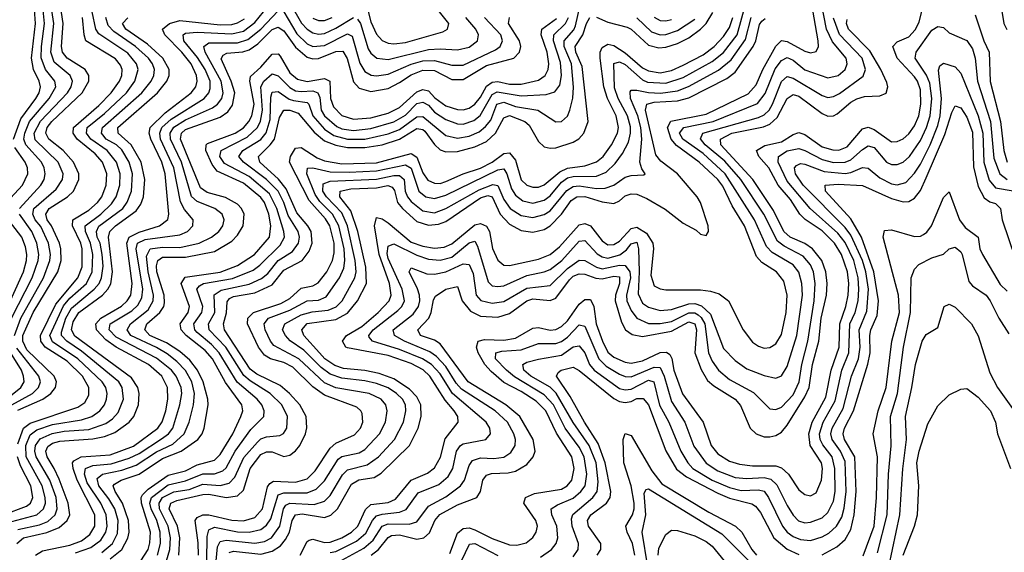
# Model space of a CAD drawing. Header units: inches. Extents: x 501365 to 657855, y 482276 to 547543.
# Tile 147 of 256: x 533257 to 536660, y 520400 to 522243. Entities that reach past the tile are written whole.
import ezdxf

# ---------------------------------------------------------------- set-up
doc = ezdxf.new("R2010")
doc.units = ezdxf.units.IN
doc.header["$MEASUREMENT"] = 0
doc.layers.add('A5532', color=7, linetype='Continuous')

msp = doc.modelspace()

# ---------------------------------------------------------------- linework, layer by layer
at = {"layer": 'A5532', "color": 5}
for points, elevation in [([(534225.9, 520390), (534250, 520437.8), (534257.9, 520442.1), (534270, 520445.7), (534310, 520433.8), (534330, 520435.4), (534370, 520449.7), (534403.6, 520470), (534425.5, 520490), (534452.4, 520547.6), (534470, 520564.9), (534530, 520572.6), (534556.2, 520583.8), (534610, 520649.1), (534665.8, 520674.2), (534690, 520692.4), (534711, 520729), (534727.6, 520792.4), (534771.8, 520850), (534770.7, 520870), (534758.9, 520890), (534726.9, 520926.9), (534674.4, 521010), (534651.1, 521031.1), (534610, 521053.1), (534530, 521081.5), (534390, 521107.2), (534383.8, 521110), (534372.5, 521130), (534385.8, 521150), (534439, 521181), (534496.1, 521230), (534533.9, 521270), (534540.9, 521290), (534535.1, 521330), (534499.6, 521430), (534483.3, 521530), (534490, 521558.3), (534510, 521553.9), (534530, 521540), (534610, 521473.5), (534650, 521458.7), (534690, 521451.8), (534724.2, 521455.8), (534750, 521467.5), (534830, 521532.9), (534850, 521537.9), (534870, 521528.1), (534881.1, 521510), (534891.1, 521451.1), (534910, 521410.8), (534930, 521394), (534950, 521392.6), (535050, 521413.9), (535090, 521430.8), (535122.8, 521457.2), (535190, 521532.5), (535210, 521538), (535230, 521529.2), (535270, 521478.2), (535290, 521464.1), (535310, 521464.9), (535330, 521477.1), (535370, 521520), (535390, 521525.3), (535423.7, 521503.7), (535445.2, 521470), (535447.1, 521450), (535438.8, 521358.8), (535450, 521322.2), (535470, 521311.7), (535490, 521307.8), (535610, 521308), (535644.1, 521304.1), (535674.7, 521294.7), (535706.6, 521270), (535757, 521170), (535790, 521126.8), (535810, 521112.9), (535830, 521106.6), (535850, 521108.4), (535870, 521121.6), (535890, 521153.8), (535906.3, 521230), (535909.2, 521290), (535898, 521338), (535872.8, 521370), (535822.2, 521402.2), (535803.4, 521423.4), (535762.5, 521530), (535719, 521599), (535686.7, 521666.7), (535670.4, 521690), (535605.9, 521750), (535527.3, 521807.3), (535508.8, 521830), (535495.5, 521870), (535507.9, 521892.1), (535630, 521916.3), (535774.2, 521985.8), (535802.1, 522017.9), (535825.2, 522070), (535870, 522151.5), (535889.4, 522170.6), (535910, 522167.7), (535970, 522133.4), (535990, 522128), (536010, 522132.9), (536018.2, 522150), (536016.5, 522170), (535979.2, 522390)], 2180), ([(534744.1, 520395.9), (534770, 520466.3), (534790, 520482.7), (534810, 520484.6), (534830, 520478.2), (534890, 520447.3), (534950, 520426.1), (534975.4, 520424.6), (535007.1, 520432.9), (535030, 520451), (535042.5, 520470), (535046.2, 520490), (535040.5, 520510), (534999.6, 520570), (535004.5, 520590), (535035.9, 520604.1), (535130, 520619), (535149.5, 520630.5), (535164.8, 520650), (535173.2, 520690), (535164.8, 520730), (535111.9, 520811.9), (535075.4, 520890), (535042.5, 520922.5), (534990, 520956.4), (534930, 520987.5), (534886, 521026), (534864.8, 521050), (534841.4, 521090), (534835.9, 521110), (534841.9, 521130), (534863.9, 521136.1), (534930, 521134.6), (534970, 521140.5), (535030, 521175.7), (535050, 521177.7), (535090, 521168.2), (535110, 521170.6), (535130, 521181.3), (535150, 521201), (535190, 521258.4), (535210, 521274.8), (535230, 521274.4), (535241, 521250), (535249, 521190), (535271.3, 521130), (535290, 521092.9), (535310, 521075), (535350, 521057.5), (535370, 521054.9), (535410, 521062.8), (535470, 521091.8), (535492.1, 521092.1), (535504.2, 521084.2), (535510.7, 521070.7), (535517.2, 521030), (535548.3, 520948.3), (535619.3, 520850), (535646.3, 520770), (535670, 520741.3), (535710, 520715.8), (535745.1, 520705.1), (535790, 520699.6), (535870, 520698.8), (535890, 520692.4), (535913.7, 520670), (535950, 520615.9), (535970, 520599.5), (535990, 520595.7), (536010, 520606.4), (536028, 520650), (536031.6, 520690), (536028.3, 520710), (535988.8, 520770), (535983.9, 520810), (535995.9, 520850), (536043.3, 520936.7), (536061.8, 521030), (536088.7, 521110), (536091.2, 521190), (536112.3, 521250), (536120.7, 521290), (536122.9, 521330), (536117.9, 521370), (536097.5, 521430), (536073.2, 521470), (536030, 521512), (535971.7, 521551.7), (535953.7, 521570), (535920.6, 521620.6), (535878.9, 521670), (535845.6, 521730), (535811.5, 521770), (535803.5, 521790), (535832.7, 521807.3), (535890, 521820.1), (535930, 521846.1), (535950, 521853), (535970, 521845.4), (536030, 521802.5), (536067.8, 521792.2), (536088.6, 521791.4), (536116.8, 521803.2), (536170, 521865), (536189.1, 521870.9), (536210, 521862.9), (536270, 521820.1), (536290, 521820.8), (536310, 521830.5), (536330, 521848.1), (536350, 521875.3), (536364.8, 521910), (536371.3, 521950), (536370, 521999.8), (536360.3, 522030), (536350, 522045.6), (536289.8, 522110), (536274.6, 522150), (536290, 522166), (536330, 522183.6), (536352.4, 522207.6), (536365.6, 522234.4), (536388.7, 522331.3)], 2080), ([(533235.3, 521830), (533260.6, 521899.4), (533312.5, 521970), (533324.1, 521990), (533328.7, 522010), (533323.8, 522030), (533304, 522070), (533297.2, 522110), (533311.4, 522230), (533305.2, 522310)], 2680), ([(533250, 520891.4), (533336.7, 520930), (533364.9, 520950), (533381, 520970), (533383.7, 520990), (533376, 521010), (533281, 521101), (533267.3, 521130), (533268.1, 521150), (533303.2, 521230), (533388.4, 521370), (533400.3, 521410), (533399.3, 521450), (533393.9, 521470), (533366.9, 521530), (533352.2, 521550), (533347.5, 521570), (533359, 521590), (533421.9, 521630), (533442.8, 521650), (533461.1, 521690), (533461.3, 521710), (533443.2, 521750), (533406.6, 521790), (533357.2, 521830), (533347, 521850), (533351.8, 521870), (533367.7, 521890), (533473, 521990), (533495.2, 522030), (533495.2, 522050), (533482.9, 522070), (533420.9, 522110), (533405.2, 522130), (533401.2, 522150), (533407.6, 522230), (533391.6, 522330)], 2620), ([(533256.5, 521590), (533329.9, 521670), (533341, 521690), (533345.2, 521710), (533341.9, 521730), (533332, 521750), (533278, 521810), (533271.6, 521830), (533274.3, 521850), (533290.5, 521890), (533358.3, 521970), (533381.3, 522010), (533378.6, 522030), (533346.4, 522070), (533331.1, 522111.1), (533331.7, 522150), (533342.9, 522230), (533334, 522310)], 2660), ([(533450, 520397.8), (533502.9, 520417.1), (533537.5, 520442.5), (533555, 520470), (533559.7, 520490), (533555.6, 520530), (533536.9, 520570), (533490, 520640.3), (533480.3, 520670), (533483.9, 520690), (533510, 520700.4), (533573.5, 520706.5), (533634.7, 520725.3), (533670, 520742.3), (533747.3, 520792.7), (533770.8, 520810), (533785.8, 520830), (533810.4, 520910), (533816.9, 520950), (533814.4, 520970), (533797.2, 521010), (533781.3, 521030), (533730, 521072.1), (533590, 521144.4), (533566.5, 521170), (533569.7, 521190), (533644.5, 521235.5), (533665.1, 521254.9), (533679.3, 521280.7), (533682.1, 521310), (533658.8, 521450), (533663.6, 521470), (533690, 521482.4), (533810, 521498.4), (533836.6, 521510), (533854.8, 521530), (533856.2, 521550), (533826.6, 521586.6), (533812.3, 521612.3), (533789.6, 521730), (533743.6, 521830), (533741.3, 521850), (533748.6, 521870), (533780.8, 521899.2), (533894, 521970), (533910.8, 521989.2), (533915.5, 522004.5), (533914.8, 522030), (533897.6, 522070), (533871.5, 522111.5), (533824.1, 522170), (533821.4, 522190), (533830, 522195.8), (533870, 522199.2), (533990, 522193.6), (534030, 522203.6), (534070, 522233.3), (534130, 522306.5)], 2460), ([(533764.5, 520370), (533775.7, 520410), (533777.9, 520450), (533770.3, 520490), (533740, 520550), (533738.6, 520570), (533750.4, 520589.6), (533790, 520609.1), (533842.1, 520617.9), (533890, 520636), (533950, 520630.9), (533981.2, 520638.8), (534000, 520660), (534031.9, 520728.1), (534078.7, 520781.3), (534090, 520792.1), (534110, 520799.7), (534155.7, 520804.3), (534168.7, 520811.3), (534180.3, 520830), (534182.3, 520870), (534163.3, 520910), (534122.7, 520950), (534053.1, 520993.1), (534031.8, 521011.8), (533968.8, 521110), (533911.5, 521170), (533909, 521190), (533931.2, 521230), (533929, 521291), (533952.9, 521307.1), (534050, 521328.2), (534092.7, 521347.3), (534114.9, 521365.1), (534150, 521409.5), (534199.4, 521440.6), (534219.9, 521470), (534223.7, 521490), (534219.3, 521510), (534184.8, 521564.8), (534169.5, 521610), (534149.7, 521649.7), (534109.9, 521689.9), (534029.9, 521750), (534013.7, 521770), (534027.8, 521790), (534090, 521828.2), (534108.6, 521851.4), (534122.4, 521897.6), (534125.4, 521974.6), (534130, 521992.6), (534150, 521993.9), (534187.8, 521967.8), (534202.7, 521962.7), (534250, 521956.5), (534256.5, 521950), (534270, 521910), (534310, 521863.7), (534342.5, 521842.5), (534390, 521829.7), (534450, 521829.7), (534530, 521848.1), (534570, 521862.7), (534630, 521906.2), (534650, 521907.8), (534730, 521842.5), (534770, 521832.7), (534810, 521839.6), (534845, 521855), (534867.3, 521872.7), (534884.7, 521895.3), (534906.5, 521950), (534930, 521957.5), (534970, 521942.9), (535047.5, 521930), (535110, 521889.5), (535130, 521890.1), (535150, 521909.3), (535158.7, 521930), (535168.3, 521971.7), (535171.1, 522008.9), (535164, 522090), (535139.1, 522150), (535138.9, 522170), (535171.9, 522208.1), (535178.3, 522221.7), (535196.2, 522303.8)], 2340), ([(534190, 522301.5), (534230.3, 522230.3), (534250, 522209.5), (534270, 522197.4), (534290, 522193.2), (534310, 522195.5), (534350, 522213.8), (534410, 522250.5)], 2460), ([(534330, 520398.9), (534350, 520403.4), (534420.9, 520439.1), (534453.6, 520466.4), (534476.2, 520510), (534490, 520525.7), (534510, 520532.6), (534570, 520538.9), (534592.1, 520547.9), (534634, 520606), (534705.6, 520634.4), (534737.7, 520662.3), (534754.3, 520690), (534767.1, 520750), (534780.4, 520770), (534790, 520775.4), (534867.6, 520790), (534883.8, 520810), (534881.3, 520830), (534869, 520850), (534753.1, 520950), (534710, 521017.8), (534679.7, 521050), (534648.9, 521068.9), (534570, 521101.7), (534476.8, 521130), (534464.9, 521144.9), (534463.5, 521150), (534478.4, 521170), (534563.9, 521236.1), (534578.2, 521250), (534587.3, 521270), (534578.9, 521310), (534530, 521416.7), (534526.6, 521433.4), (534530, 521458.9), (534550, 521467.6), (534630, 521427.7), (534670, 521414.5), (534710, 521410.7), (534750, 521421.3), (534810, 521470.9), (534830, 521476.6), (534839.4, 521459.4), (534875.8, 521335.8), (534890, 521322.1), (534910, 521319.2), (534930, 521322.5), (535010, 521358.2), (535070, 521370.1), (535090, 521378.7), (535130.2, 521410), (535190, 521476.2), (535210, 521478.4), (535252.4, 521432.4), (535270, 521422), (535290, 521417.9), (535331.3, 521428.7), (535354, 521446), (535370, 521467.6), (535390, 521473.6), (535395.5, 521450), (535398, 521370), (535394, 521294), (535410, 521262.5), (535430, 521247.9), (535470, 521236.9), (535510, 521239.8), (535570, 521260.1), (535590, 521260.6), (535612.9, 521252.9), (535644.3, 521224.3), (535690, 521104.7), (535730, 521063.1), (535770, 521035.3), (535830, 521011.8), (535870, 521002.7), (535890, 521010.1), (535910, 521042.7), (535943.1, 521150), (535962.1, 521290), (535960.2, 521330), (535949.3, 521369.3), (535930, 521394.2), (535857.8, 521437.8), (535838.4, 521458.4), (535796.9, 521550), (535695.5, 521710), (535619.4, 521779.4), (535548.9, 521828.9), (535537.3, 521850), (535552, 521870), (535653.3, 521890), (535807.5, 521952.5), (535833.1, 521986.9), (535867.6, 522072.4), (535890, 522101.1), (535910, 522112.1), (535930, 522102.6), (535970, 522069.2), (536050, 522041.3), (536085.7, 522050), (536109.9, 522070), (536117.4, 522090), (536113.4, 522110), (536066.5, 522166.5), (536045.5, 522210), (536026.4, 522310)], 2160), ([(536642.5, 522330), (536658.4, 522230), (536669.2, 522209.2)], 2120), ([(533230, 520506.7), (533316, 520530), (533338.6, 520550), (533345.7, 520570), (533345.3, 520590), (533334.2, 520630), (533279.5, 520730), (533278.4, 520770), (533293.5, 520806.5), (533316, 520824), (533370, 520842.7), (533470, 520858.9), (533506.6, 520870), (533534.2, 520890), (533549.6, 520910), (533557.4, 520930), (533559.4, 520950), (533554.3, 520970), (533541.7, 520990), (533458.1, 521070), (533370, 521128.1), (533361.1, 521150), (533407.7, 521252.3), (533430, 521279), (533487.2, 521330), (533507.6, 521370), (533509.4, 521430.6), (533502, 521470), (533483.7, 521510), (533483.1, 521530), (533537.1, 521570), (533573.9, 521606.1), (533589.7, 521630), (533602.7, 521670), (533603.7, 521710), (533591.5, 521750), (533559.1, 521790), (533502.6, 521830), (533488.1, 521850), (533490.2, 521870), (533550, 521918.3), (533625.4, 521990), (533655.2, 522030), (533666, 522070), (533660.8, 522090), (533630, 522127), (533530, 522193.8), (533520.4, 522210), (533507.1, 522270)], 2560), ([(533239.4, 521150), (533260.8, 521210), (533339.1, 521350), (533361.4, 521410), (533362.8, 521430), (533355.9, 521470), (533330, 521527.4), (533310.8, 521550), (533302.2, 521570), (533305.6, 521590), (533383.2, 521656.8), (533404.3, 521690), (533406.7, 521710), (533389.9, 521750), (533310, 521827.7), (533306.3, 521850), (533328.6, 521891.4), (533422.3, 521990), (533434.6, 522010), (533438.8, 522030), (533431.3, 522050), (533376.4, 522096.4), (533364.4, 522130), (533374.8, 522230), (533365.1, 522290)], 2640), ([(533540.8, 520399.2), (533577.8, 520430), (533594.8, 520465.2), (533596.8, 520510), (533585.1, 520550), (533565.2, 520585.2), (533529.8, 520630), (533524.9, 520655.1), (533542.5, 520670), (533610, 520683.7), (533659, 520701), (533730, 520748), (533785.8, 520774.2), (533825.2, 520810), (533842.7, 520850), (533857.9, 520910), (533861, 520950), (533851.4, 520990), (533830, 521028.6), (533800.1, 521060.1), (533766.4, 521086.4), (533730, 521108.2), (533640.7, 521150), (533628.2, 521170), (533639.3, 521190), (533700.8, 521239.2), (533718.6, 521270), (533719.8, 521290), (533700.9, 521370), (533694.8, 521425.2), (533707.4, 521450), (533750, 521456.1), (533810, 521454.9), (533877, 521470), (533920.2, 521490), (533944.7, 521510), (533958.6, 521530), (533963.4, 521550), (533956.2, 521570), (533931.1, 521590), (533870, 521613.4), (533851.1, 521631.1), (533815.7, 521750), (533777.8, 521830), (533777.4, 521850), (533790, 521871.4), (533830, 521896.3), (533922.7, 521937.3), (533940.1, 521950), (533954.9, 521970), (533960.1, 521990), (533953.5, 522030), (533897.7, 522130), (533893.2, 522150), (533910, 522162.2), (534010, 522163.1), (534045.3, 522174.7), (534090, 522210), (534150, 522273.4)], 2440), ([(533903.8, 520370), (533904.9, 520455.1), (533910, 520478), (533930, 520487.2), (534010, 520471), (534050, 520469.3), (534090, 520479), (534110, 520493.8), (534124.3, 520515.7), (534150, 520598.7), (534170, 520606.4), (534250, 520605.5), (534281.5, 520618.5), (534310, 520647.8), (534357.9, 520722.1), (534370, 520731.4), (534430, 520744.3), (534450, 520755.4), (534501, 520810), (534521, 520850), (534526.8, 520890), (534522.7, 520910), (534506.3, 520930), (534465.2, 520950), (534350, 520969.6), (534310, 520986.6), (534222.1, 521070), (534135.4, 521115.4), (534123.5, 521130), (534104.7, 521170), (534101.3, 521190), (534116.7, 521210), (534190, 521238.3), (534250, 521270), (534290, 521272.8), (534315.8, 521284.2), (534362.6, 521350), (534377.2, 521382.8), (534381.1, 521410), (534378.4, 521450), (534360.1, 521530), (534337.6, 521570), (534294.3, 521614.3), (534277.7, 521637.7), (534248.7, 521710), (534251.1, 521728.9), (534270, 521729.7), (534330, 521716.4), (534395.1, 521715.1), (534490, 521719.7), (534590, 521741.1), (534610, 521728.9), (534636.4, 521650), (534660.7, 521630), (534690, 521623.6), (534730, 521635.2), (534910, 521723.4), (534930, 521726.9), (534941, 521710), (534957.1, 521657.1), (534970, 521635.5), (534996.1, 521616.1), (535030, 521608.5), (535070, 521618.4), (535090, 521633.5), (535130, 521680.2), (535150, 521695.1), (535170, 521700.7), (535250, 521701.6), (535284.4, 521715.6), (535314.9, 521745.1), (535339.8, 521780.2), (535360.9, 521819.1), (535368.5, 521850), (535367.6, 521872.4), (535357.6, 521910), (535325.7, 521970), (535313.2, 522006.8), (535310, 522090.9), (535330, 522097.3), (535350, 522087.3), (535410, 522034.5), (535427, 522027), (535490, 522022.8), (535550, 522043.3), (535650, 522098.7), (535690, 522129.6), (535736.3, 522190), (535765.1, 522294.9)], 2260), ([(534170, 522270.1), (534214.2, 522194.2), (534250, 522159.1), (534270, 522149.8), (534310, 522153.1), (534390, 522193.8), (534405.9, 522185.9), (534431.9, 522091.9), (534450, 522063.8), (534471.4, 522051.4), (534490, 522048.3), (534530, 522053.8), (534610, 522089.3), (534650, 522100.2), (534690, 522101.6), (534750, 522085.7), (534790, 522085.5), (534901.4, 522138.6), (534917.5, 522150), (534925.6, 522170), (534919.6, 522190), (534863.7, 522250)], 2440), ([(534456.5, 522290), (534470, 522235.7), (534490, 522193), (534510, 522170.5), (534530, 522161.4), (534550, 522158.9), (534590, 522163.9), (534718.8, 522201.2), (534735, 522210), (534740.4, 522230), (534707.7, 522270)], 2480), ([(535250, 522251.1), (535290, 522234), (535356.8, 522216.8), (535370.4, 522210), (535430, 522155), (535465.4, 522145.4), (535490, 522147.4), (535530, 522160.3), (535570, 522180.6), (535610.5, 522210), (535630, 522230.1), (535652.8, 522267.2)], 2320), ([(533247.4, 520430), (533270, 520450.2), (533351.1, 520468.9), (533393.7, 520486.3), (533421, 520510), (533429.7, 520530), (533423.9, 520570), (533392.9, 520652.9), (533376.5, 520690), (533351.6, 520730), (533347.1, 520750), (533353.9, 520766.1), (533370, 520777.6), (533395, 520785), (533510, 520792.4), (533550, 520801.1), (533585.2, 520814.8), (533635.2, 520850), (533650.8, 520870), (533666.9, 520910), (533669.7, 520950), (533665.4, 520970), (533643.6, 521003.6), (533447.4, 521147.4), (533435.6, 521170), (533442, 521198), (533461.2, 521230), (533543, 521290), (533561.6, 521310), (533571.4, 521328.6), (533577.8, 521370), (533563.5, 521490), (533568.6, 521510), (533587.9, 521530), (533659, 521581), (533675.3, 521604.7), (533684.6, 521630), (533688.8, 521690), (533676.2, 521750), (533642.4, 521810), (533597.2, 521850), (533595.9, 521870), (533733.5, 521990), (533765.9, 522030), (533773.5, 522050), (533773.4, 522070), (533752.1, 522110), (533698.5, 522158.5), (533624.2, 522210), (533612.6, 522230), (533630.7, 522249.3)], 2520), ([(533250, 520478.8), (533325.1, 520494.9), (533353.6, 520506.4), (533379, 520530), (533385.9, 520550), (533382.5, 520590), (533361.5, 520650), (533313.5, 520730), (533308.8, 520750), (533311.3, 520770), (533327.1, 520792.9), (533368.6, 520811.4), (533410, 520819.7), (533495.5, 520824.5), (533554.1, 520845.9), (533577.8, 520862.2), (533596.7, 520883.3), (533615.3, 520930), (533611.3, 520970), (533599.2, 520990), (533470, 521096.3), (533420.1, 521130), (533401.8, 521150), (533401.2, 521161.2), (533416, 521210), (533435.3, 521244.7), (533514.7, 521310), (533531, 521330), (533539.8, 521350), (533544.8, 521390), (533541.7, 521430), (533535.1, 521470), (533524.7, 521490), (533521.7, 521510), (533530, 521528.7), (533612.9, 521590), (533628.8, 521611.2), (533643.7, 521650), (533647, 521710), (533635.5, 521750), (533610, 521792.1), (533591.3, 521810), (533555.9, 521830), (533544.2, 521844.2), (533540, 521850), (533542.7, 521870), (533679.1, 521990), (533711.6, 522030), (533720.5, 522050), (533722.5, 522070), (533716.1, 522090), (533701.9, 522110), (533657.1, 522150), (533581.7, 522201.7), (533562.8, 522222.8), (533554, 522250)], 2540), ([(533250, 520775.1), (533269.4, 520830), (533292.6, 520847.4), (533458.1, 520901.9), (533481.9, 520918.1), (533495.9, 520944.1), (533495.9, 520970), (533473.6, 521010), (533421, 521061), (533344.4, 521110), (533330.3, 521130), (533328.7, 521150), (533381.8, 521258.2), (533457.6, 521350), (533472.7, 521387.3), (533472.6, 521450), (533468, 521470), (533439, 521530), (533440.9, 521550), (533496, 521584), (533525.4, 521610), (533540.2, 521630), (533556.1, 521670), (533558.5, 521710), (533543.4, 521750), (533518.2, 521778.2), (533455.7, 521830), (533442, 521850), (533442.7, 521870), (533530, 521945.6), (533573.2, 521990), (533601.6, 522030), (533609.4, 522050), (533610.8, 522070), (533605.5, 522085.5), (533587.7, 522107.7), (533485.7, 522170), (533479.5, 522190), (533474.3, 522250)], 2580), ([(533311.9, 520390), (533335.1, 520404.9), (533430, 520424.5), (533470, 520440.1), (533498.7, 520461.3), (533516, 520490), (533516.3, 520530), (533455.2, 520650), (533441.7, 520690), (533439.8, 520710), (533443.6, 520716.4), (533469.5, 520730.5), (533570, 520737), (533650, 520767.8), (533734.3, 520830), (533748.8, 520851.2), (533761.7, 520890), (533768.5, 520930), (533767.5, 520970), (533747.6, 521010), (533701.6, 521050), (533590, 521109.8), (533555, 521135), (533522.3, 521170), (533520, 521190), (533536.8, 521210), (533608.4, 521251.6), (533627.9, 521270), (533640.4, 521290), (533645.9, 521330), (533627.2, 521470), (533634.7, 521490), (533670, 521508.2), (533740.2, 521530), (533768.8, 521551.2), (533772.4, 521570), (533760.1, 521710), (533748.6, 521750), (533709.6, 521830), (533704, 521850), (533707.3, 521870), (533759.1, 521920.9), (533849.6, 521990), (533865.2, 522010), (533870.4, 522030), (533868, 522050), (533849, 522090), (533817.4, 522130), (533758.5, 522190), (533750.3, 522210), (533774.8, 522230), (533810, 522240.2), (533950, 522225.2), (533990, 522226.5), (534010, 522232), (534033.7, 522246.3)], 2480), ([(533570, 520377.3), (533610.4, 520410), (533630.9, 520449.1), (533634.9, 520470), (533632.4, 520510), (533611.9, 520570), (533586.6, 520610), (533580.4, 520630), (533584.2, 520635.8), (533607.2, 520650), (533670, 520670.9), (533750, 520724.7), (533815.1, 520750), (533872.1, 520790), (533887.7, 520810), (533894.6, 520830), (533908.2, 520910), (533907.4, 520930), (533890.7, 520990), (533871.5, 521030), (533844.4, 521064.4), (533810, 521094.4), (533764.6, 521124.6), (533706.8, 521150), (533689.9, 521170), (533695.9, 521190), (533741.5, 521230), (533754.6, 521250), (533757.3, 521262.7), (533756.1, 521290), (533731.1, 521370), (533729.2, 521390.8), (533734.2, 521410), (533750, 521420.7), (533830, 521420.8), (533930, 521440.7), (533990, 521477.1), (534010, 521497.8), (534028.7, 521530), (534032.6, 521570), (534023.4, 521590), (534010, 521604.5), (533968, 521628), (533904.7, 521644.7), (533881.4, 521661.4), (533812.2, 521830), (533815.6, 521850), (533830, 521863.1), (533950, 521905.9), (533975.8, 521924.2), (533992.6, 521947.4), (533999.9, 521990), (533987.5, 522030), (533953, 522107), (533959.9, 522120.1), (533972.9, 522127.1), (534028.1, 522131.9), (534050, 522138.6), (534080.2, 522159.8), (534130, 522209.4), (534150, 522217.1), (534170, 522204.3), (534210, 522147.7), (534250, 522112.7), (534270, 522107.3), (534290, 522108.2), (534350, 522132.7), (534373.6, 522133.6), (534389.1, 522109.1), (534410, 522027.6), (534430, 522005.6), (534470, 521994.7), (534530, 522005.1), (534570, 522025), (534610, 522051.9), (534650, 522068), (534690, 522066.8), (534750, 522035.3), (534790, 522036), (534870, 522084), (534965.3, 522110), (534984.6, 522130), (534989, 522150), (534984.4, 522170), (534946.1, 522230), (534949.9, 522250)], 2420), ([(533675.1, 520370), (533700.7, 520410), (533707, 520433), (533708.4, 520470), (533677.6, 520570), (533676.4, 520590), (533681, 520599), (533701.2, 520618.8), (533770, 520667.2), (533830, 520682.4), (533870, 520702.8), (533930, 520718.4), (533950, 520738.8), (533993.6, 520810), (534021.5, 520870), (534028, 520890), (534024.7, 520910), (533967.6, 520987.6), (533923.5, 521070), (533898.3, 521098.3), (533832.3, 521150), (533814.5, 521170), (533810.9, 521190), (533838.8, 521230), (533843.7, 521250), (533814.7, 521330), (533828.5, 521351.5), (533950, 521369.7), (534010, 521391.9), (534068.7, 521430), (534119.7, 521490), (534124.7, 521530), (534117.8, 521570), (534102.5, 521610), (534090, 521627.8), (534030, 521676.7), (533938.8, 521718.8), (533921.5, 521741.5), (533900.3, 521790), (533901.4, 521810), (533905.7, 521814.3), (534001.7, 521850), (534030.9, 521869.1), (534048.8, 521890), (534058.6, 521910), (534067.2, 521950), (534052, 522030), (534054.1, 522045.9), (534090, 522078.3), (534130, 522123.7), (534150, 522124.2), (534157.1, 522117.1), (534190, 522058.6), (534216.5, 522036.5), (534250, 522029), (534310, 522039.4), (534329, 522030), (534330.6, 521970.6), (534341.8, 521941.8), (534370, 521910.8), (534410, 521899.2), (534470, 521903.8), (534530, 521919.5), (534570, 521939.5), (534630, 521992.9), (534650, 522001.4), (534670, 521997.2), (534691.9, 521971.9), (534730, 521945.3), (534770, 521931.5), (534790, 521931.1), (534810, 521936.7), (534830, 521950.4), (534850, 521975.2), (534870, 522012.6), (534890, 522026.9), (534910, 522029), (534950, 522020.3), (534990, 522020.1), (535050, 522033.6), (535073.1, 522050), (535083.1, 522070), (535085.4, 522090), (535079.7, 522130), (535059.4, 522190), (535061.3, 522210), (535112.6, 522247.4)], 2380), ([(533733.5, 520390), (533743.4, 520430), (533742.4, 520470), (533730.3, 520510), (533711.2, 520550), (533707.1, 520570), (533711.8, 520590), (533770, 520633.7), (533830, 520647.2), (533890, 520671.9), (533930, 520671.7), (533958.6, 520681.4), (533970, 520692.5), (534001.1, 520750), (534055.3, 520824.7), (534100.2, 520870), (534102.3, 520890), (534093.5, 520910), (534077.3, 520930), (534008.8, 520988.8), (533946.4, 521090), (533919.2, 521119.2), (533870, 521160.5), (533861.8, 521170), (533859, 521190), (533886, 521230), (533889.3, 521250), (533869.1, 521310), (533878.5, 521321.5), (533892.3, 521330), (533992.5, 521347.5), (534063.3, 521376.7), (534086.8, 521393.2), (534157.3, 521462.7), (534172.1, 521490), (534170.2, 521510), (534145.2, 521590), (534119.9, 521639.9), (534050, 521699.7), (533964.9, 521744.9), (533949.1, 521770), (533953.4, 521790), (534043.2, 521836.8), (534078.5, 521870), (534088.6, 521891.4), (534096.5, 521930), (534089.8, 522010), (534101, 522030), (534130, 522055.3), (534150, 522048.9), (534190, 522008.3), (534210, 521996.8), (534230, 521993.9), (534270, 521997.2), (534287.1, 521990), (534293.7, 521973.7), (534299.1, 521930), (534310, 521910), (534352.7, 521872.7), (534370, 521865.2), (534410, 521859.1), (534470, 521866.3), (534550, 521889.1), (534590, 521912.3), (534630, 521952.9), (534650, 521957.4), (534670, 521947), (534690, 521923.2), (534730, 521897.8), (534770, 521882.5), (534790, 521881.9), (534826.1, 521893.9), (534848.5, 521911.5), (534890, 521984.1), (534906.9, 521993.1), (534990, 521979.9), (535076.4, 521983.6), (535107, 521993), (535123.5, 522016.5), (535130, 522050), (535125.6, 522094.4), (535101.7, 522170), (535103.4, 522190), (535143.9, 522230), (535153.9, 522250)], 2360), ([(533807, 520390), (533810.4, 520450), (533802.2, 520490), (533773, 520550), (533779.1, 520570), (533800.5, 520579.5), (533890, 520600.2), (533910, 520601.2), (533970, 520589.3), (534010, 520595.9), (534030, 520615.1), (534053, 520690), (534090, 520738.2), (534110, 520748.2), (534130, 520747.3), (534170, 520731.5), (534190, 520736.4), (534210, 520751), (534224.7, 520770), (534244.5, 520810), (534249.3, 520830.7), (534246.4, 520870), (534224.5, 520910), (534189.3, 520950), (534156.8, 520976.8), (534076, 521016), (534053.7, 521033.7), (533964.4, 521170), (533961.1, 521190), (533971.6, 521228.4), (533973.4, 521266.6), (533982.3, 521277.7), (533995.3, 521284.7), (534070, 521298.1), (534130, 521325.3), (534170, 521376.3), (534233.4, 521410), (534257.6, 521442.4), (534268.2, 521470), (534264.4, 521510), (534253, 521530), (534214.7, 521574.7), (534177.7, 521657.7), (534151.3, 521691.3), (534086.7, 521750), (534081.7, 521770), (534122.9, 521810), (534137, 521830), (534155.1, 521904.9), (534170, 521929.7), (534190, 521929.8), (534219, 521919), (534274.2, 521854.2), (534310, 521824.1), (534349, 521809), (534390, 521800.7), (534450, 521800.5), (534510, 521810), (534570, 521829.1), (534630, 521866.5), (534650, 521863.4), (534657.2, 521857.2), (534690, 521811.5), (534710, 521792.9), (534730, 521785.6), (534770, 521787), (534830, 521802.5), (534870, 521821.5), (534900.9, 521850), (534930, 521903.1), (534950, 521911.3), (535002.2, 521890), (535017.6, 521877.6), (535050, 521821.7), (535070, 521802.8), (535090, 521797.9), (535110, 521799.6), (535170, 521818.9), (535189, 521831), (535206.5, 521850), (535222.1, 521890), (535200.9, 522080.9), (535179.6, 522130), (535176.2, 522150), (535203.8, 522190), (535215.9, 522230), (535227.1, 522250)], 2320), ([(533874.3, 520390), (533873.4, 520433.4), (533863.4, 520510), (533870, 520520.6), (533890, 520529.3), (533910, 520529.6), (533990, 520511.3), (534030, 520508.5), (534070, 520520.2), (534096.5, 520550), (534113.6, 520626.4), (534121.5, 520638.5), (534133.7, 520646.3), (534210, 520642.2), (534250, 520654.4), (534278.1, 520681.9), (534330, 520760.1), (534350, 520777.3), (534413.6, 520806.4), (534435.1, 520830), (534442.8, 520850), (534440, 520880), (534435.8, 520890), (534422, 520902), (534310, 520943.7), (534270, 520972.1), (534201.1, 521041.1), (534170, 521056.6), (534123.8, 521070), (534102.4, 521082.4), (534081.7, 521110), (534043.7, 521190), (534045, 521210), (534065, 521230), (534159.1, 521260.9), (534190, 521278.2), (534230, 521314.1), (534270, 521322.4), (534288.1, 521331.9), (534318.1, 521370), (534338.5, 521410), (534343.8, 521436.2), (534343.3, 521470), (534328.6, 521530), (534313.8, 521553.8), (534257.4, 521617.4), (534189.9, 521750), (534192.9, 521770), (534210, 521798.2), (534230, 521800.6), (534284.7, 521764.7), (534310, 521754.4), (534370, 521744.4), (534490, 521747.5), (534610, 521780), (534630, 521767.2), (534650, 521712.5), (534667.6, 521687.6), (534690, 521676.7), (534710, 521676.5), (534730, 521682.5), (534789.4, 521710), (534850, 521728.7), (534890, 521749.7), (534930, 521779.3), (534950, 521782.2), (534970, 521756.9), (534990, 521689.2), (535010, 521670.4), (535030, 521663.1), (535050, 521663.4), (535070, 521671.7), (535123.2, 521716.8), (535150, 521729.4), (535210, 521737.4), (535250, 521750.9), (535273, 521770), (535302.2, 521810), (535323.1, 521850), (535326.5, 521870), (535318.4, 521910), (535288.9, 521970), (535275.6, 522010), (535263.5, 522110), (535263.3, 522130), (535270, 522147.1), (535290, 522158.5), (535310, 522153.2), (535350, 522128.5), (535410, 522076.8), (535430, 522065.5), (535470, 522059.3), (535510, 522067.1), (535550, 522084.9), (535619, 522121), (535657.6, 522150), (535690, 522185.1), (535710, 522215.5), (535721.6, 522250)], 2280), ([(533933.1, 520346.9), (533940.9, 520419.1), (533950, 520437.1), (533970, 520441.5), (534070, 520431.2), (534102.5, 520437.5), (534127.5, 520450), (534156.1, 520490), (534168.1, 520550), (534176.9, 520563.1), (534190, 520570.6), (534274.4, 520565.6), (534310, 520576.5), (534330, 520597), (534372.1, 520667.9), (534390, 520685.5), (534457.5, 520702.5), (534496.7, 520730), (534551.9, 520790), (534583.7, 520850), (534591.9, 520890), (534590.2, 520910), (534579.8, 520930), (534559.6, 520950), (534530, 520968.8), (534490, 520984.1), (534450, 520993.8), (534370, 521002.3), (534330, 521016.3), (534299.3, 521039.3), (534239.4, 521099.4), (534192.1, 521132.1), (534175, 521150), (534164.8, 521170), (534172.9, 521190), (534230, 521221.1), (534268, 521232), (534322.7, 521237.3), (534351, 521249), (534371.1, 521270), (534415.2, 521350), (534419.4, 521370), (534416.9, 521410), (534390.1, 521530), (534370, 521575.1), (534316.9, 521630), (534304.6, 521650), (534305.3, 521674.7), (534330, 521684.6), (534490, 521691.2), (534550, 521704), (534570, 521703.2), (534585.2, 521690), (534589, 521649), (534596.7, 521630), (534610, 521613.6), (534650, 521581.4), (534690, 521575.1), (534730, 521589.4), (534845.3, 521654.7), (534892.6, 521672.6), (534910, 521669.2), (534930, 521620.7), (534951.8, 521590), (534990, 521565.4), (535030, 521558.5), (535070, 521568.7), (535090, 521582), (535148.5, 521651.5), (535170, 521665.5), (535190, 521667.8), (535250, 521658.9), (535280, 521660), (535310, 521670.1), (535350, 521697.4), (535370, 521703.6), (535414.5, 521705.5), (535418.3, 521710), (535406.9, 521726.9), (535399.9, 521750), (535407.5, 521830), (535403.7, 521870), (535392.9, 521910), (535367.7, 521970), (535366.3, 521993.7), (535370, 521999.1), (535390, 521998.7), (535430, 521990.4), (535471.2, 521988.8), (535530, 521996.4), (535568.5, 522011.5), (535671.7, 522068.3), (535716.2, 522103.8), (535765.9, 522174.1), (535785.3, 522250)], 2240), ([(533980.7, 520399.3), (533996.3, 520403.7), (534090, 520393.9), (534130, 520403.8), (534157.9, 520422.1), (534176.1, 520443.9), (534189, 520470), (534198.1, 520510), (534210, 520530), (534233.1, 520533.1), (534310, 520520.2), (534331.9, 520528.1), (534355.3, 520550), (534403.8, 520636.2), (534429.4, 520650.6), (534481.6, 520658.4), (534506.5, 520673.5), (534604.3, 520770), (534634, 520830), (534644.8, 520870), (534642.9, 520910), (534630, 520937.8), (534604.6, 520964.6), (534550, 520999.8), (534498.9, 521018.9), (534450, 521029.4), (534375.9, 521035.9), (534345.9, 521045.9), (534311.4, 521070), (534292.5, 521090), (534238.6, 521150), (534231.6, 521170), (534250, 521191.7), (534350, 521206), (534390, 521227.2), (534424.9, 521270), (534455.3, 521330), (534453.4, 521386.6), (534425.4, 521510), (534401, 521581), (534363.6, 521630), (534364.5, 521650), (534401.9, 521658.1), (534490, 521661.6), (534529, 521669), (534543.9, 521663.9), (534551.9, 521651.9), (534562.5, 521610), (534579.7, 521590), (534630, 521545), (534670, 521531.9), (534704.9, 521535.1), (534730, 521544.2), (534850, 521627), (534874.6, 521634.6), (534890.4, 521630.4), (534917.6, 521570), (534950, 521535), (534990, 521513.1), (535030, 521507.8), (535070, 521517.4), (535090, 521529.6), (535129.5, 521570), (535162.8, 521617.2), (535182.1, 521630), (535210, 521630.9), (535270, 521612.4), (535310, 521606.5), (535330, 521616.1), (535350, 521633.3), (535370, 521640.3), (535390, 521639.1), (535424.7, 521624.7), (535487.3, 521587.3), (535550, 521538.8), (535594.8, 521514.8), (535610, 521501.1), (535630, 521496.4), (535638, 521510), (535636.8, 521530), (535610.3, 521610), (535597.9, 521630), (535530.3, 521710), (535473.3, 521753.3), (535455.5, 521775.5), (535419.9, 521930), (535424, 521950), (535450, 521957.9), (535530, 521962.2), (535570, 521972.9), (535700.7, 522039.3), (535730, 522060.8), (535791.8, 522150), (535801.2, 522170), (535813.6, 522226.4), (535821.9, 522238.1), (535833.5, 522246.5)], 2220), ([(534270, 522248), (534290, 522240.3), (534310, 522240.5), (534337, 522250)], 2480), ([(534370, 520373.1), (534446.1, 520413.9), (534478.1, 520441.9), (534510, 520490.3), (534530, 520498.7), (534602.7, 520497.3), (534630, 520505.7), (534670, 520559.7), (534730, 520592.5), (534780.5, 520630), (534794.5, 520650), (534810, 520700.2), (534821.9, 520718.1), (534850, 520726.8), (534895.2, 520724.8), (534930, 520729.7), (534954.5, 520745.5), (534969.5, 520770), (534970.2, 520790), (534964.9, 520810), (534943.2, 520850), (534900.1, 520890), (534784.4, 520964.4), (534765.8, 520985.8), (534730, 521042.9), (534697.9, 521077.9), (534673.9, 521093.9), (534586.4, 521130), (534552.8, 521150), (534548.2, 521170), (534616.3, 521223.7), (534635.5, 521250), (534640.2, 521270), (534638.5, 521290), (534632, 521312), (534602.6, 521370), (534610, 521383.8), (534663.5, 521363.5), (534690, 521362), (534730, 521370.3), (534790, 521398.2), (534810, 521395.8), (534824.2, 521364.2), (534835.1, 521290), (534850.8, 521270.8), (534890, 521262), (534930, 521267.7), (535010, 521313.5), (535090, 521323.7), (535150, 521381.7), (535190, 521410.7), (535210, 521409.8), (535250, 521387.1), (535270, 521381), (535330, 521393.2), (535350, 521391.9), (535366.1, 521370), (535367.8, 521350), (535354, 521290), (535355.7, 521270), (535370, 521236.9), (535389.7, 521209.7), (535430, 521192.1), (535470, 521191.5), (535510, 521199.1), (535570, 521228.6), (535590, 521228.1), (535601.6, 521221.6), (535612.6, 521212.6), (535624.7, 521190), (535637.6, 521090), (535650, 521061.9), (535671.9, 521030), (535710, 520998.2), (535793.4, 520953.4), (535850, 520896.8), (535870, 520893.8), (535890, 520902.5), (535930, 520945.1), (535950.6, 520990), (535959.8, 521050), (535980.4, 521130), (536002.3, 521270), (536006.8, 521330), (536000.4, 521370), (535990, 521394.7), (535964.7, 521424.7), (535898.9, 521458.9), (535876.4, 521476.4), (535828.3, 521570), (535749, 521690), (535693.6, 521753.6), (535625.7, 521810), (535609.4, 521830.6), (535618, 521850), (535810, 521904.1), (535830, 521913.7), (535847, 521930), (535859, 521950), (535890, 522029.1), (535910, 522045.7), (535930, 522040.7), (536030, 521980.1), (536050, 521973.9), (536070, 521977), (536090, 521987.9), (536172.3, 522047.7), (536180.4, 522070), (536169, 522110), (536090, 522192.1), (536070, 522248.2)], 2140), ([(534424.3, 522244.3), (534434.8, 522230), (534461.5, 522141.5), (534470, 522127), (534491.4, 522110), (534530, 522105.5), (534670, 522139.5), (534710, 522142.4), (534770, 522138.8), (534810, 522147.6), (534839.1, 522170), (534843.1, 522190), (534833, 522210), (534798.9, 522250)], 2460), ([(534471.2, 520390), (534497.4, 520410), (534530, 520451.5), (534541.7, 520458.3), (534570, 520460.6), (534630, 520446), (534653.2, 520450), (534672.9, 520467.1), (534691.8, 520510), (534709.2, 520530.8), (534770, 520564.8), (534836.3, 520590), (534849.1, 520610.9), (534857.7, 520650), (534870, 520666.6), (534887.4, 520672.6), (534945.3, 520674.7), (534970, 520680.7), (535010, 520704), (535031.7, 520730), (535038.3, 520750), (535031.4, 520790), (534985.9, 520870), (534937.6, 520910), (534806.4, 520990), (534710, 521121.5), (534690, 521133.6), (534642.4, 521150), (534633.3, 521170), (534670.9, 521210), (534679.2, 521230), (534686.7, 521273.3), (534694.3, 521285.7), (534730, 521310.4), (534770, 521320.2), (534785.8, 521270), (534814.7, 521234.7), (534850, 521216.5), (534910, 521213.5), (534950, 521225.9), (535010, 521270.3), (535030, 521276.6), (535090, 521271.3), (535110, 521279.2), (535157.3, 521342.7), (535170, 521355.1), (535190, 521363.4), (535210, 521362.6), (535248.4, 521348.4), (535270, 521346.3), (535310, 521355.3), (535330, 521352.9), (535330.2, 521330), (535316, 521290), (535315.5, 521270), (535336.8, 521196.8), (535350.5, 521170), (535373.8, 521153.8), (535410, 521147.2), (535510, 521164.7), (535570, 521197.2), (535590, 521191.1), (535595.7, 521170), (535590.5, 521090), (535612.2, 521032.2), (535634.4, 520994.4), (535655.9, 520975.9), (535730.1, 520930), (535748.5, 520908.5), (535781.9, 520830), (535801.9, 520810), (535830, 520800.1), (535850, 520800.1), (535870, 520804.1), (535890, 520815.7), (535910, 520840.1), (535970, 520937.7), (535985, 520970), (535996.6, 521050), (536018.4, 521130), (536026.7, 521210), (536045.1, 521290), (536048, 521330), (536042.8, 521370), (536028.8, 521410), (535997.2, 521450), (535970, 521468.9), (535919.4, 521490), (535897.5, 521510), (535862.8, 521582.8), (535790.6, 521690), (535680.5, 521810), (535679.4, 521830), (535718.2, 521850), (535828.2, 521871.8), (535850, 521880.8), (535875.4, 521904.6), (535910, 521970.5), (535930, 521984), (535950, 521978.4), (536030, 521918.6), (536050.6, 521909.4), (536070, 521909.7), (536082.8, 521917.2), (536130, 521957.8), (536150, 521969.4), (536176.6, 521976.6), (536230, 521978.8), (536251.3, 521988.7), (536257.5, 522010), (536254, 522026), (536233.1, 522070), (536194.7, 522134.7), (536122, 522210), (536115, 522230), (536116.4, 522243.6)], 2120), ([(535390, 522248.7), (535440.8, 522200.8), (535470, 522190.3), (535490, 522191.4), (535530, 522204.9), (535590, 522245)], 2340), ([(535450, 522252), (535470, 522240.5), (535490, 522238.9), (535510, 522243.8)], 2360), ([(536559.1, 522259.1), (536588.7, 522170), (536607.2, 522130), (536611.4, 522028.6), (536646.6, 521890), (536658.2, 521790), (536669.6, 521750)], 2080), ([(535056.4, 520383.7), (535095.3, 520410), (535110.7, 520430), (535117.3, 520450), (535113.8, 520490), (535096.4, 520530), (535093.7, 520550), (535115.3, 520564.7), (535170, 520587.3), (535196.9, 520610), (535210.9, 520630), (535217.6, 520670), (535207.6, 520730), (535190, 520763.8), (535141.8, 520830), (535101.6, 520910), (535070, 520945.1), (534967.2, 521007.2), (534939.2, 521030), (534901.4, 521070), (534902.1, 521090), (534923.8, 521096.2), (534990, 521100.2), (535050, 521122.5), (535110, 521122), (535130, 521129.6), (535150, 521144.4), (535190, 521187.5), (535210, 521182), (535258.1, 521070), (535284.4, 521044.4), (535330, 521016), (535350, 521008.1), (535370, 521006.9), (535450, 521040.8), (535470, 521039.7), (535483.9, 521010), (535510, 520921.4), (535555.5, 520850), (535586.8, 520766.8), (535630, 520708.6), (535670, 520681.7), (535730, 520659.3), (535770, 520655.2), (535830, 520658.7), (535853.6, 520653.6), (535873.6, 520633.6), (535910, 520561.6), (535930, 520528.7), (535949, 520509), (535970, 520502.6), (535990, 520504.2), (536030, 520519.7), (536050, 520538.2), (536070, 520577.5), (536075.1, 520610), (536074.7, 520690), (536065.5, 520730), (536032.3, 520772.3), (536023.4, 520790), (536021.8, 520810), (536034.2, 520850), (536075.4, 520924.6), (536098.6, 521030), (536122.8, 521090), (536126, 521190), (536144.2, 521230), (536154.4, 521270), (536157.6, 521310), (536154.7, 521350), (536140.4, 521410), (536110, 521472.2), (536084.4, 521504.4), (535989.2, 521589.2), (535910, 521684.5), (535878.9, 521750), (535879.4, 521770), (535910, 521788.5), (535950, 521797.1), (535970, 521790.8), (536030, 521758.7), (536070, 521749.1), (536110, 521749.6), (536130, 521757.9), (536170, 521794.1), (536190, 521805.8), (536210, 521800.3), (536252.7, 521750), (536270, 521742), (536290, 521741.6), (536310, 521749.7), (536331.9, 521770), (536370, 521825), (536391.6, 521870), (536404.2, 521910), (536409.4, 521970), (536402.7, 522022.7), (536391.3, 522051.3), (536352.3, 522110), (536355.4, 522130), (536410, 522207.1), (536430, 522219.1), (536450, 522215.3), (536470, 522197.1), (536530, 522170.7), (536550, 522141.6), (536559.1, 522110), (536567.9, 522030), (536612.4, 521890), (536624.2, 521764.2), (536644.1, 521710), (536670.4, 521690.4)], 2060), ([(535170, 520384.1), (535186.9, 520410), (535188.8, 520430), (535166.9, 520490), (535164.4, 520515.6), (535169.2, 520530.8), (535238.2, 520590), (535252.4, 520610), (535256.2, 520643.8), (535249.4, 520710), (535225, 520770), (535169.6, 520849.6), (535110.9, 520950.9), (535090, 520971.8), (535023.6, 521010), (534999.2, 521030), (534995.4, 521050), (535010, 521058.2), (535050, 521068.5), (535130, 521082.5), (535170, 521111.4), (535190, 521114.7), (535210, 521090.1), (535225.8, 521050), (535242.5, 521030), (535330, 520967.3), (535350, 520961.8), (535370, 520964.1), (535430, 520995.3), (535448.7, 520990), (535468.7, 520908.7), (535500.9, 520850), (535542.3, 520750), (535565.7, 520710), (535584, 520690), (535649.9, 520650.1), (535710, 520624.2), (535750, 520614.4), (535810, 520616.3), (535830, 520611.7), (535845.4, 520590), (535893.1, 520490), (535909.2, 520469.2), (535930, 520454.6), (535955.2, 520444.8), (535990, 520441.3), (536030, 520453.3), (536053.9, 520466.1), (536080.1, 520490), (536098.1, 520521.9), (536106.9, 520553.1), (536113.1, 520610), (536110, 520714.1), (536094.4, 520750), (536064.8, 520790), (536060.2, 520810), (536064.5, 520830), (536102.7, 520897.3), (536131.8, 521010), (536156.1, 521070), (536161.8, 521110), (536158.2, 521170), (536185.3, 521234.7), (536190.3, 521310), (536181.4, 521370), (536170.1, 521410), (536130, 521497.5), (536110, 521523.8), (535965.2, 521670), (535937.9, 521710), (535934.9, 521730), (535941.2, 521738.8), (535955.1, 521744.9), (535970, 521743.1), (536037.6, 521717.6), (536109.4, 521710.6), (536130, 521713.7), (536170, 521731.3), (536189.4, 521729.4), (536230, 521695.1), (536270, 521675.3), (536290, 521671), (536320, 521680), (536350, 521711.7), (536370, 521743.3), (536404, 521810), (536430, 521876.2), (536438.5, 521910), (536442.4, 521970), (536432, 522068), (536437.2, 522082.8), (536450, 522092.2), (536490, 522079.2), (536510, 522057.8), (536570.1, 521909.9), (536585.4, 521850), (536589.3, 521750), (536607.4, 521687.4), (536630, 521660.9), (536691, 521651)], 2040), ([(536030, 520391), (536081.3, 520418.7), (536110, 520444.3), (536130, 520478.9), (536141.4, 520530), (536148.2, 520610), (536143.7, 520730), (536108.2, 520790), (536102.9, 520810), (536107.9, 520830), (536138.8, 520890), (536188.5, 521051.5), (536196.6, 521090), (536194.9, 521150), (536199, 521170), (536220.8, 521219.2), (536225.1, 521270), (536209.6, 521370), (536166.8, 521490), (536130, 521553.4), (536042.1, 521650), (536040.8, 521670), (536086.2, 521673.8), (536170, 521668.7), (536270, 521623.7), (536310, 521612.6), (536330, 521614.2), (536350, 521625.3), (536370, 521652), (536390, 521695.1), (536454.8, 521845.2), (536478.4, 521921.6), (536490, 521945.3), (536510, 521938.2), (536530, 521905.8), (536550, 521853.9), (536553.2, 521733.2), (536570, 521666), (536590, 521626.7), (536610, 521612.4), (536630, 521606.3), (536646.8, 521590), (536653, 521550), (536697.2, 521417.2)], 2020), ([(533211.2, 521610), (533266.6, 521670), (533284.9, 521710), (533283.7, 521730), (533275.4, 521750), (533240.4, 521800.4)], 2680), ([(536172.4, 520387.6), (536210, 520490), (536218.2, 520590), (536222.3, 520730), (536207.3, 520810), (536223.5, 520890), (536251.5, 520970), (536271.8, 521130), (536297.7, 521230), (536293.8, 521290), (536241, 521490), (536246.2, 521513.8), (536270, 521515.8), (536350, 521492.6), (536370, 521493.9), (536380.6, 521499.4), (536392.4, 521507.6), (536408.7, 521530), (536450, 521627.8), (536470, 521647.6), (536504.8, 521550), (536524.3, 521524.3), (536569.5, 521490), (536575.7, 521450), (536584.4, 521430), (536646.1, 521326.1), (536670, 521304.1)], 1980), ([(533196.9, 521210), (533269.6, 521370), (533280.7, 521410), (533281.4, 521430), (533277.1, 521457.1), (533264.3, 521490), (533210, 521561.2)], 2680), ([(533228.7, 521210), (533300.4, 521350), (533321.2, 521410), (533322.6, 521430), (533316.1, 521470), (533298.2, 521510), (533256.2, 521570)], 2660), ([(536222.3, 520397.7), (536254.8, 520530), (536259.6, 520670), (536268.8, 520768.8), (536267, 520870), (536291.2, 520950), (536311.1, 521110), (536336.1, 521230), (536338.4, 521350), (536350, 521379.5), (536364.5, 521395.5), (536410, 521418.4), (536450, 521431.1), (536470, 521450.2), (536490, 521456.3), (536510, 521440.2), (536514.7, 521430), (536537.2, 521337.2), (536550, 521322.1), (536596.8, 521290), (536611.6, 521270), (536640.8, 521210), (536676.2, 521156.2)], 1960), ([(536260.8, 520350), (536299.4, 520530), (536309.4, 520689.4), (536322.5, 520790), (536318.7, 520870), (536340.9, 520970), (536352.5, 521050), (536376.5, 521130), (536390, 521153.6), (536430, 521178.3), (536452.3, 521250), (536470, 521258.3), (536490, 521248), (536546.2, 521190), (536570, 521149.2), (536610, 521021.5), (536636.9, 520970), (536694.5, 520890)], 1940), ([(533190, 520914.1), (533260.4, 520970), (533271.9, 520990), (533270.4, 521010), (533262.5, 521030), (533213.9, 521110)], 2660), ([(533229.4, 520910.6), (533300.6, 520950), (533321.9, 520970), (533329.1, 520990), (533323.3, 521010), (533246.4, 521106.4)], 2640), ([(535253.1, 520390), (535265.5, 520410), (535265.4, 520430), (535222.4, 520490), (535219.9, 520510), (535231.3, 520530), (535285.6, 520570), (535297.5, 520590), (535299.6, 520610), (535280.5, 520710), (535256.1, 520776.1), (535208.6, 520850), (535159.2, 520939.2), (535111.9, 521010), (535118, 521022), (535128.7, 521030), (535170, 521040.1), (535190, 521029.4), (535310, 520932.4), (535330, 520921.8), (535350, 520918), (535370, 520921.4), (535390, 520931.8), (535411.8, 520931.8), (535430, 520910.6), (535490, 520750.6), (535527.5, 520687.5), (535561.3, 520661.3), (535670, 520604.4), (535710, 520587), (535787.3, 520567.3), (535799.9, 520559.9), (535817.8, 520537.8), (535863.1, 520450), (535910, 520411.4), (535950, 520392.5)], 2020), ([(536310, 520390.1), (536349.6, 520490), (536359.8, 520530), (536364.7, 520630), (536357.7, 520710), (536365.3, 520750), (536395.8, 520844.2), (536430, 520906.7), (536470, 520944.4), (536510, 520964.9), (536530, 520966.7), (536570, 520937.2), (536612.4, 520890), (536629.5, 520850), (536637, 520810), (536681.6, 520690)], 1920), ([(535383.5, 520390), (535375.4, 520430), (535356.2, 520470), (535352.4, 520490), (535375, 520530), (535381, 520550), (535380.7, 520570), (535370.1, 520630.1), (535344.8, 520710), (535342.5, 520790), (535350, 520811.2), (535370, 520804.2), (535441.8, 520681.8), (535476.8, 520636.8), (535638.7, 520538.7), (535730.9, 520490), (535753.2, 520470), (535787.3, 520410), (535804, 520390)], 1980), ([(533201.1, 520530), (533280.6, 520559.4), (533294.2, 520570), (533301.9, 520590), (533295, 520630), (533259.1, 520699.1), (533249.7, 520730)], 2580), ([(535428.3, 520350), (535408.2, 520470), (535421.2, 520530), (535414.8, 520605.2), (535422.6, 520617.4), (535430, 520620.1), (535683.5, 520463.5), (535810, 520336.6)], 1960), ([(535463.3, 520390), (535465.8, 520414.2), (535490, 520461.2), (535510, 520476.5), (535530, 520475.1), (535590, 520456.9), (535630, 520437.5), (535650, 520421.2), (535691.9, 520370)], 1940), ([(534783.9, 520370), (534811.5, 520428.5), (534830, 520430.8), (534910, 520389.3)], 2060)]:
    msp.add_lwpolyline(points, dxfattribs=dict(at, elevation=elevation))

doc.saveas('drawing.dxf')
